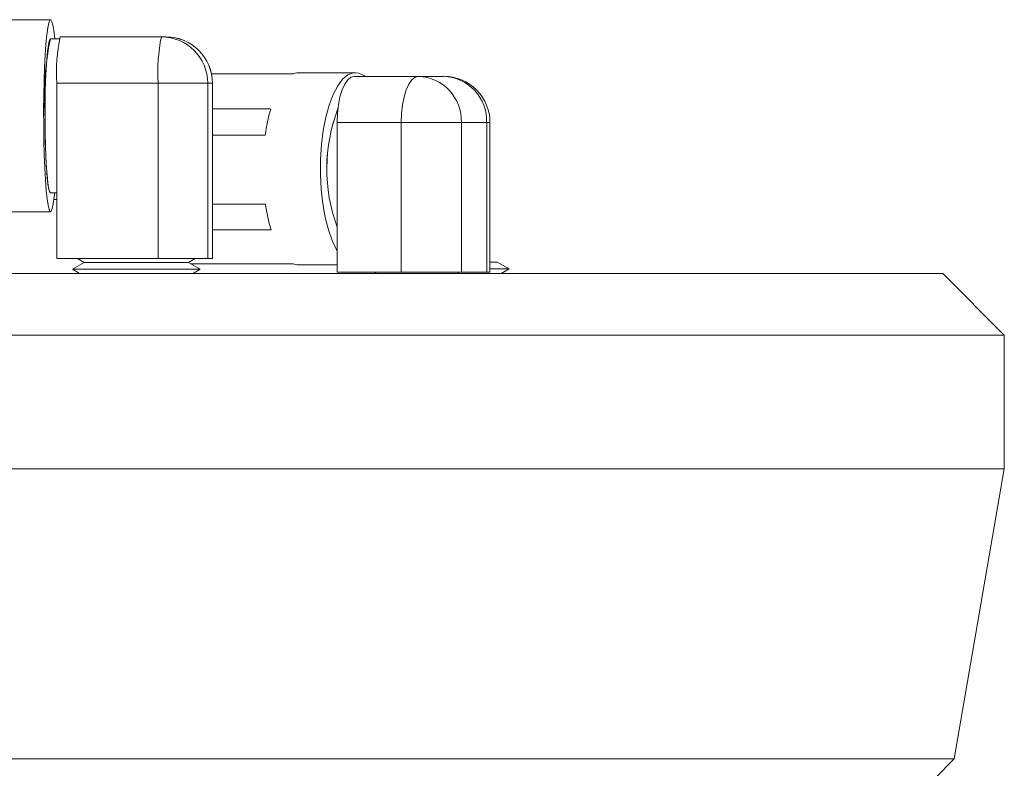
# Model space of a CAD drawing. Header units: inches. Extents: x 0.77 to 7.5, y 1.22 to 8.26.
# Tile 8 of 17: x 1.69 to 3.02, y 5.65 to 6.66. Entities that reach past the tile are written whole.
import ezdxf

# ---------------------------------------------------------------- set-up
doc = ezdxf.new("R2010")
doc.units = ezdxf.units.IN
doc.header["$MEASUREMENT"] = 0

msp = doc.modelspace()

# ---------------------------------------------------------------- linework, layer by layer
at = {"color": 7, "linetype": 'Continuous', "lineweight": 15}
for p, q in [((1.7312, 6.6587), (1.648, 6.6587)), ((1.7443, 6.6354), (1.8813, 6.6354)), ((1.8813, 6.6354), (1.8876, 6.6354)), ((1.743, 6.6329), (1.7312, 6.6329)), ((2.0593, 6.5856), (1.9489, 6.5856)), ((1.949, 6.5853), (2.0585, 6.5853)), ((2.1439, 6.587), (2.0664, 6.587)), ((2.1419, 6.582), (2.2288, 6.582)), ((2.2288, 6.582), (2.263, 6.582)), ((1.7398, 6.3354), (1.7398, 6.5727)), ((1.8768, 6.5727), (1.7398, 6.5727)), ((1.8768, 6.3354), (1.8768, 6.5727)), ((1.9438, 6.5727), (1.8768, 6.5727)), ((1.9438, 6.3354), (1.9438, 6.5727)), ((1.9501, 6.5727), (1.9438, 6.5727)), ((1.9501, 6.3354), (1.9501, 6.5727)), ((1.9503, 6.3354), (1.9503, 6.5727)), ((2.029, 6.5379), (1.9503, 6.5379)), ((2.2058, 6.5194), (2.119, 6.5194)), ((2.119, 6.317), (2.119, 6.5194)), ((2.2871, 6.5194), (2.2058, 6.5194)), ((2.2058, 6.317), (2.2058, 6.5194)), ((2.2871, 6.317), (2.2871, 6.5194)), ((2.3213, 6.5194), (2.2871, 6.5194)), ((2.3213, 6.317), (2.3213, 6.5194)), ((2.3257, 6.317), (2.3257, 6.5194)), ((1.9503, 6.5026), (2.0217, 6.5026)), ((1.7312, 6.4245), (1.7398, 6.4245)), ((1.7357, 6.4154), (1.7398, 6.4154)), ((2.022, 6.4093), (1.9503, 6.4093)), ((1.648, 6.3987), (1.7312, 6.3987)), ((1.9503, 6.3744), (2.0295, 6.3744)), ((1.8768, 6.3354), (1.7398, 6.3354)), ((1.7767, 6.3301), (1.7607, 6.3209)), ((1.7677, 6.3354), (1.7767, 6.3301)), ((1.7767, 6.3301), (1.9177, 6.3301)), ((1.9438, 6.3354), (1.8768, 6.3354)), ((1.9177, 6.3301), (1.9267, 6.3354)), ((1.9337, 6.3209), (1.9177, 6.3301)), ((2.0593, 6.3284), (1.9206, 6.3284)), ((1.9501, 6.3354), (1.9438, 6.3354)), ((1.9503, 6.3354), (1.9501, 6.3354)), ((2.3355, 6.3306), (2.3257, 6.3306)), ((2.3515, 6.3214), (2.3355, 6.3306)), ((1.5817, 6.3154), (2.9383, 6.3154)), ((1.7607, 6.3209), (1.7703, 6.3154)), ((1.7607, 6.3209), (1.9337, 6.3209)), ((1.9241, 6.3154), (1.9337, 6.3209)), ((2.0664, 6.327), (2.119, 6.327)), ((2.2058, 6.317), (2.119, 6.317)), ((2.1724, 6.317), (2.1695, 6.3154)), ((2.2871, 6.317), (2.2058, 6.317)), ((2.2839, 6.3154), (2.281, 6.317)), ((2.3213, 6.317), (2.2871, 6.317)), ((2.3257, 6.317), (2.3213, 6.317)), ((2.3515, 6.3214), (2.3257, 6.3214)), ((2.3411, 6.3154), (2.3515, 6.3214)), ((3.0217, 6.232), (2.9383, 6.3154)), ((1.4983, 6.232), (3.0217, 6.232)), ((3.0217, 6.0511), (3.0217, 6.232)), ((1.4983, 6.0511), (3.0217, 6.0511)), ((2.9538, 5.6584), (3.0217, 6.0511)), ((1.5662, 5.6584), (2.9538, 5.6584)), ((2.9285, 5.633), (2.9538, 5.6584))]:
    msp.add_line(p, q, dxfattribs=at)
at = {"color": 8, "linetype": 'Continuous', "lineweight": 15}
for p, q in [((1.9503, 6.5727), (1.9501, 6.5727)), ((2.3257, 6.5194), (2.3213, 6.5194))]:
    msp.add_line(p, q, dxfattribs=at)
at = {"color": 7, "linetype": 'Continuous', "lineweight": 15, "flags": 128}
for points in [[(1.7261, 6.638), (1.7274, 6.6477), (1.7288, 6.6544), (1.7302, 6.658), (1.7317, 6.6585), (1.7331, 6.6557), (1.7345, 6.6499), (1.7359, 6.641), (1.7368, 6.6329)], [(1.7368, 6.4245), (1.7362, 6.4194), (1.7349, 6.4097), (1.7335, 6.403), (1.7321, 6.3994), (1.7306, 6.3989), (1.7292, 6.4017), (1.7278, 6.4075), (1.7265, 6.4164), (1.7253, 6.428), (1.7242, 6.4421), (1.7233, 6.4584), (1.7226, 6.4764), (1.7221, 6.4956), (1.7219, 6.5157), (1.7218, 6.5361), (1.722, 6.5563), (1.7225, 6.5758), (1.7231, 6.5942), (1.7239, 6.611), (1.7249, 6.6257), (1.7261, 6.638)], [(1.7271, 6.6163), (1.7283, 6.6248), (1.7295, 6.6303), (1.7308, 6.6327), (1.7312, 6.6329)], [(1.7312, 6.4245), (1.7302, 6.4254), (1.7289, 6.4292), (1.7277, 6.4361), (1.7266, 6.4458), (1.7257, 6.458), (1.7249, 6.4724), (1.7243, 6.4884), (1.7239, 6.5057), (1.7237, 6.5237), (1.7237, 6.5419), (1.724, 6.5596), (1.7245, 6.5764), (1.7252, 6.5918), (1.7261, 6.6052), (1.7271, 6.6163)], [(2.119, 6.3462), (2.1183, 6.3474), (2.1123, 6.3597), (2.1071, 6.3743), (2.1028, 6.391), (2.0995, 6.4094), (2.0973, 6.4289), (2.0963, 6.4491), (2.0964, 6.4695), (2.0977, 6.4896), (2.1001, 6.5088), (2.1036, 6.5269), (2.1081, 6.5432), (2.1135, 6.5573), (2.1197, 6.569), (2.1264, 6.578), (2.1335, 6.5839), (2.141, 6.5868), (2.1484, 6.5864), (2.1558, 6.5829), (2.157, 6.582)], [(2.119, 6.5194), (2.1194, 6.5316), (2.1207, 6.5433), (2.1228, 6.5542), (2.1257, 6.5637), (2.1292, 6.5715), (2.1332, 6.5773), (2.1375, 6.5808), (2.1419, 6.582)], [(2.2058, 6.5194), (2.2062, 6.5316), (2.2075, 6.5433), (2.2097, 6.5542), (2.2125, 6.5637), (2.216, 6.5715), (2.22, 6.5773), (2.2243, 6.5808), (2.2288, 6.582)], [(1.7237, 6.5287), (1.7238, 6.5106), (1.7241, 6.4931), (1.7247, 6.4766), (1.7254, 6.4617), (1.7264, 6.4489), (1.7274, 6.4385), (1.7286, 6.4308), (1.7299, 6.4261), (1.7312, 6.4245)]]:
    msp.add_lwpolyline(points, dxfattribs=at)
at = {"color": 7, "linetype": 'Continuous', "lineweight": 15}
for centre, radius, start, end in [((1.9613, 6.5883), 0.222, 167.7569, 184.0255), ((2.0982, 6.5883), 0.222, 167.757, 184.0255), ((1.8812, 6.5728), 0.0626, 359.9259, 89.9259), ((1.8876, 6.5727), 0.0627, 0, 90), ((1.8875, 6.5728), 0.0626, 359.9259, 89.9259), ((2.1066, 6.5535), 0.3838, 168.0708, 183.7117), ((2.0665, 6.5682), 0.0188, 90.3909, 115.0596), ((2.2265, 6.5215), 0.0606, 358.0062, 87.8566), ((2.263, 6.5194), 0.0627, 0, 90), ((2.2607, 6.5215), 0.0606, 358.0062, 87.8566), ((2.2669, 6.4701), 0.2473, 164.1071, 172.4535), ((2.3322, 6.4568), 0.2273, 158.9433, 200.2734), ((2.3341, 6.4568), 0.2291, 159.1087, 200.108), ((2.2607, 6.4426), 0.241, 187.9543, 196.4449), ((2.0664, 6.3456), 0.0186, 247.5176, 269.7216)]:
    msp.add_arc(centre, radius, start, end, dxfattribs=at)

doc.saveas('drawing.dxf')
